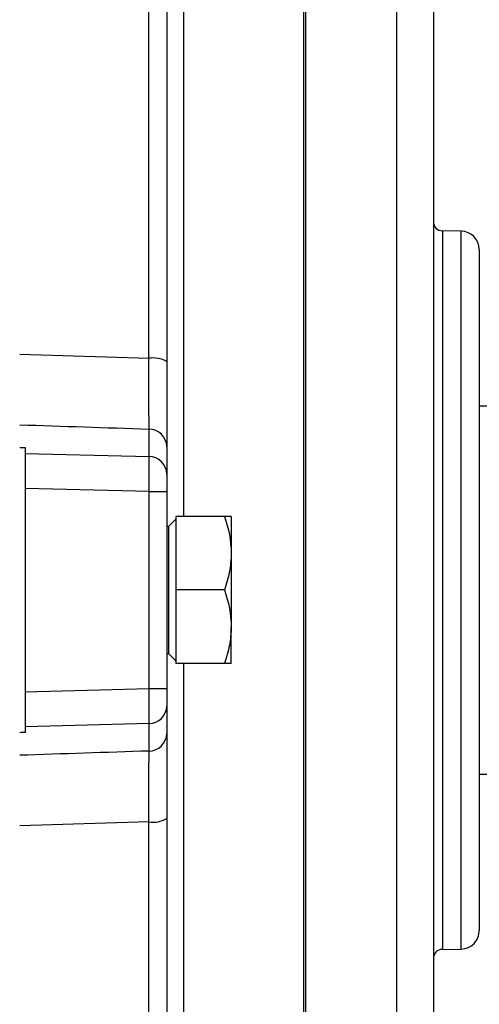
# Model space of a CAD drawing. Header units: millimetres. Extents: x -1087 to -132, y -334 to 655.
# Tile 13 of 63: x -882 to -857, y 84 to 138. Entities that reach past the tile are written whole.
import ezdxf

# ---------------------------------------------------------------- set-up
doc = ezdxf.new("R2010")
doc.units = ezdxf.units.MM

msp = doc.modelspace()

# ---------------------------------------------------------------- linework, layer by layer
at = {"color": 7, "linetype": 'Continuous', "lineweight": 25}
for p, q in [((-874.622, 119.329), (-874.622, 173.929)), ((-873.639, 172.947), (-873.639, 119.145)), ((-872.727, 172.303), (-872.727, 110.73)), ((-866.183, 106.726), (-866.183, 171.731)), ((-866.096, 171.727), (-866.096, 41.718)), ((-861.139, 171.727), (-861.139, 41.718)), ((-859.139, 169.727), (-859.139, 43.718)), ((-857.622, 126.24), (-858.648, 126.258)), ((-858.648, 126.258), (-858.648, 87.188)), ((-857.622, 87.206), (-857.622, 126.24)), ((-856.639, 125.24), (-856.639, 106.724)), ((-881.639, 119.547), (-874.622, 119.329)), ((-853.64, 116.723), (-856.639, 116.723)), ((-874.604, 113.987), (-874.604, 115.482)), ((-881.339, 114.473), (-881.339, 114.16)), ((-881.339, 114.16), (-874.604, 113.987)), ((-881.339, 114.16), (-881.339, 112.254)), ((-873.639, 114.529), (-873.639, 113.034)), ((-873.639, 113.034), (-873.639, 112.081)), ((-874.604, 112.081), (-881.339, 112.254)), ((-881.339, 112.254), (-881.339, 101.2)), ((-874.604, 101.373), (-874.604, 112.081)), ((-873.639, 112.081), (-873.639, 101.373)), ((-873.139, 110.58), (-873.539, 110.18)), ((-873.139, 110.73), (-873.139, 106.73)), ((-870.497, 110.73), (-873.139, 110.73)), ((-870.139, 110.73), (-870.139, 108.73)), ((-873.539, 110.18), (-873.639, 110.18)), ((-873.539, 110.18), (-873.539, 103.28)), ((-870.139, 108.73), (-870.139, 104.73)), ((-873.139, 106.73), (-873.139, 102.73)), ((-870.497, 106.73), (-873.139, 106.73)), ((-866.183, 41.715), (-866.183, 106.726)), ((-856.639, 106.724), (-856.639, 88.205)), ((-870.139, 102.73), (-870.139, 104.73)), ((-873.639, 103.28), (-873.539, 103.28)), ((-873.539, 103.28), (-873.139, 102.88)), ((-870.497, 102.73), (-873.139, 102.73)), ((-872.727, 102.73), (-872.727, 41.142)), ((-881.339, 101.2), (-874.604, 101.373)), ((-881.339, 101.2), (-881.339, 99.294)), ((-873.639, 101.373), (-873.639, 100.419)), ((-873.639, 100.419), (-873.639, 98.924)), ((-874.604, 99.466), (-881.339, 99.294)), ((-881.339, 99.294), (-881.339, 98.981)), ((-874.604, 97.971), (-874.604, 99.466)), ((-856.639, 96.723), (-853.64, 96.723)), ((-873.639, 94.308), (-873.639, 40.5)), ((-874.622, 94.123), (-881.639, 93.906)), ((-874.622, 39.517), (-874.622, 94.123)), ((-858.648, 87.188), (-857.622, 87.206))]:
    msp.add_line(p, q, dxfattribs=at)
at = {"color": 7, "linetype": 'Continuous', "lineweight": 25, "flags": 128}
for points in [[(-874.604, 112.081), (-874.414, 112.081), (-874.233, 112.081), (-874.066, 112.081), (-873.92, 112.081), (-873.801, 112.081), (-873.712, 112.081), (-873.658, 112.081), (-873.639, 112.081)], [(-874.604, 101.373), (-874.414, 101.373), (-874.233, 101.373), (-874.066, 101.373), (-873.92, 101.373), (-873.801, 101.373), (-873.712, 101.373), (-873.658, 101.373), (-873.639, 101.373)]]:
    msp.add_lwpolyline(points, dxfattribs=at)
at = {"color": 7, "linetype": 'Continuous', "lineweight": 25}
for centre, radius, start, end in [((-858.639, 126.758), 0.5, 180, 269), ((-857.639, 125.24), 1, 0, 89), ((-874.388, 117.866), 1.482, 59.6651, 99.0829), ((-874.615, 114.506), 0.976, 1.3264, 89.3874), ((-874.615, 113.012), 0.976, 1.3264, 89.3874), ((-874.615, 100.442), 0.976, 270.6116, 358.6727), ((-874.615, 98.947), 0.976, 270.6116, 358.6727), ((-874.388, 95.588), 1.483, 260.9209, 300.3191), ((-857.639, 88.205), 1, 271, 0), ((-858.639, 86.688), 0.5, 91, 180)]:
    msp.add_arc(centre, radius, start, end, dxfattribs=at)
for centre, major_axis, ratio, start_param, end_param in [((-954.566, 137.602), (2141.154, -71.317), 0.009083, 4.746758, 4.750045), ((-27.409, 106.723), (2147.719, -71.538), 0.010487, 4.303688, 4.30384), ((-874.639, 112.08), (0.026, 2), 0.01744, 4.713113, 5.977584), ((-874.639, 101.373), (-0.026, 2), 0.017442, 3.447303, 4.711773), ((-27.409, 106.723), (2147.719, 71.535), 0.010491, 1.979345, 1.979497), ((-954.566, 75.845), (2141.154, 71.315), 0.009086, 1.53314, 1.536428)]:
    msp.add_ellipse(centre, major_axis=major_axis, ratio=ratio, start_param=start_param, end_param=end_param, dxfattribs=at)
for points, knots in [([(-874.604, 115.482), (-874.604, 115.55), (-874.604, 115.633), (-874.605, 115.826), (-874.605, 115.935), (-874.606, 116.3), (-874.607, 116.6), (-874.61, 117.103), (-874.61, 117.28), (-874.612, 117.654), (-874.613, 117.852), (-874.617, 118.458), (-874.619, 118.883), (-874.622, 119.329)], [0, 0, 0, 0, 0.125, 0.125, 0.25, 0.25, 0.5, 0.5, 0.625, 0.625, 0.75, 0.75, 1, 1, 1, 1]), ([(-873.639, 119.145), (-873.639, 118.61), (-873.639, 118.1), (-873.639, 117.372), (-873.639, 117.135), (-873.639, 116.686), (-873.639, 116.474), (-873.639, 115.87), (-873.639, 115.511), (-873.639, 115.072), (-873.639, 114.941), (-873.639, 114.71), (-873.639, 114.611), (-873.639, 114.529)], [0, 0, 0, 0, 0.25, 0.25, 0.375, 0.375, 0.5, 0.5, 0.75, 0.75, 0.875, 0.875, 1, 1, 1, 1]), ([(-870.139, 110.73), (-870.139, 110.73), (-870.174, 110.73), (-870.299, 110.73), (-870.389, 110.73), (-870.497, 110.73)], [0, 0, 0, 0, 0.5, 0.5, 1, 1, 1, 1]), ([(-870.139, 108.73), (-870.139, 108.391), (-870.174, 108.052), (-870.298, 107.386), (-870.388, 107.057), (-870.497, 106.73)], [0, 0, 0, 0, 0.5, 0.5, 1, 1, 1, 1]), ([(-870.139, 104.73), (-870.139, 104.391), (-870.174, 104.052), (-870.298, 103.386), (-870.388, 103.057), (-870.497, 102.73)], [0, 0, 0, 0, 0.5, 0.5, 1, 1, 1, 1]), ([(-870.139, 102.73), (-870.139, 102.73), (-870.174, 102.73), (-870.299, 102.73), (-870.389, 102.73), (-870.497, 102.73)], [0, 0, 0, 0, 0.5, 0.5, 1, 1, 1, 1]), ([(-873.639, 98.924), (-873.639, 98.76), (-873.639, 98.531), (-873.639, 98.09), (-873.639, 97.926), (-873.639, 97.574), (-873.639, 97.385), (-873.639, 96.782), (-873.639, 96.325), (-873.639, 95.601), (-873.639, 95.352), (-873.639, 94.84), (-873.639, 94.575), (-873.639, 94.308)], [0, 0, 0, 0, 0.25, 0.25, 0.375, 0.375, 0.5, 0.5, 0.75, 0.75, 0.875, 0.875, 1, 1, 1, 1]), ([(-874.622, 94.123), (-874.621, 94.346), (-874.619, 94.567), (-874.617, 94.994), (-874.616, 95.201), (-874.612, 95.804), (-874.61, 96.186), (-874.608, 96.688), (-874.607, 96.846), (-874.606, 97.139), (-874.606, 97.276), (-874.605, 97.643), (-874.604, 97.835), (-874.604, 97.971)], [0, 0, 0, 0, 0.125, 0.125, 0.25, 0.25, 0.5, 0.5, 0.625, 0.625, 0.75, 0.75, 1, 1, 1, 1])]:
    msp.add_open_spline(points, degree=3, knots=knots, dxfattribs=at)
for points in [[(-870.497, 110.73), (-870.278, 110.076), (-870.139, 109.412), (-870.139, 108.73)], [(-870.497, 106.73), (-870.278, 106.076), (-870.139, 105.412), (-870.139, 104.73)]]:
    msp.add_open_spline(points, degree=3, dxfattribs=at)

doc.saveas('drawing.dxf')
